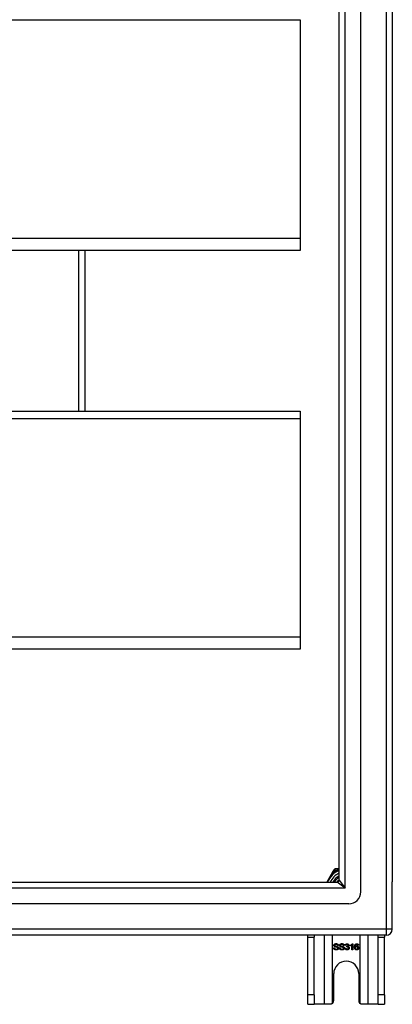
# Model space of a CAD drawing. Header units: inches. Extents: x 48.1 to 120.1, y 27.5 to 59.7.
# Tile 21 of 23: x 114 to 120.1, y 27.5 to 43.5. Entities that reach past the tile are written whole.
import ezdxf

# ---------------------------------------------------------------- set-up
doc = ezdxf.new("R2010")
doc.units = ezdxf.units.IN
doc.header["$MEASUREMENT"] = 0
doc.layers.add('Visible Edges(ANSI)', color=7, linetype='Continuous', lineweight=25)
doc.layers.add('Visible Tangent Edges(ANSI)', color=7, linetype='Continuous', lineweight=25)

msp = doc.modelspace()

# ---------------------------------------------------------------- linework, layer by layer
at = {"layer": 'Visible Edges(ANSI)'}
for p, q in [((119.542, 29.31), (119.542, 57.892)), ((119.188, 29.498), (119.188, 57.704)), ((120.054, 57.727), (120.054, 29.475)), ((118.554, 43.526), (118.554, 39.959)), ((118.554, 39.959), (118.554, 39.764)), ((118.554, 39.764), (64.554, 39.764)), ((115.054, 37.142), (115.054, 39.764)), ((64.554, 37.142), (118.554, 37.142)), ((118.554, 37.142), (118.554, 37.026)), ((118.554, 37.026), (118.554, 33.459)), ((118.554, 33.459), (118.554, 33.264)), ((118.554, 33.264), (64.554, 33.264)), ((119.088, 29.642), (118.987, 29.467)), ((119.106, 29.674), (119.088, 29.642)), ((119.16, 29.684), (119.123, 29.684)), ((119.188, 29.684), (119.16, 29.684)), ((48.951, 29.467), (119.157, 29.467)), ((120.054, 28.7), (120.054, 29.475)), ((119.345, 29.113), (48.762, 29.113)), ((119.955, 28.601), (48.92, 28.601)), ((118.679, 28.57), (118.679, 28.601)), ((118.679, 27.632), (118.679, 28.57)), ((118.784, 28.601), (118.784, 28.57)), ((118.784, 27.632), (118.784, 28.57)), ((119.824, 28.57), (119.824, 28.601)), ((119.824, 27.632), (119.824, 28.57)), ((119.929, 28.601), (119.929, 28.57)), ((119.929, 27.632), (119.929, 28.57)), ((119.177, 28.435), (119.164, 28.434)), ((119.27, 28.435), (119.258, 28.434)), ((119.3, 28.436), (119.288, 28.438)), ((119.311, 28.411), (119.312, 28.422)), ((119.373, 28.427), (119.373, 28.439)), ((119.398, 28.363), (119.398, 28.442)), ((119.402, 28.464), (119.41, 28.464)), ((119.41, 28.464), (119.41, 28.363)), ((119.505, 28.439), (119.493, 28.438)), ((119.1, 28.396), (119.113, 28.397)), ((119.194, 28.396), (119.206, 28.397)), ((119.286, 28.39), (119.299, 28.392)), ((119.41, 28.363), (119.398, 28.363)), ((119.101, 27.538), (119.101, 27.976)), ((119.507, 27.976), (119.507, 27.538)), ((118.679, 27.476), (118.679, 27.632)), ((118.784, 27.632), (118.784, 27.476)), ((119.824, 27.476), (119.824, 27.632)), ((119.929, 27.632), (119.929, 27.476)), ((118.679, 27.476), (118.784, 27.476)), ((118.948, 27.476), (118.784, 27.476)), ((119.039, 27.476), (118.948, 27.476)), ((119.66, 27.476), (119.569, 27.476)), ((119.824, 27.476), (119.66, 27.476)), ((119.824, 27.476), (119.929, 27.476))]:
    msp.add_line(p, q, dxfattribs=at)
at = {"layer": 'Visible Edges(ANSI)', "flags": 128}
for points in [[(119.152, 29.467), (119.154, 29.469), (119.155, 29.47), (119.156, 29.472), (119.158, 29.474), (119.159, 29.475), (119.16, 29.477), (119.162, 29.478), (119.163, 29.48), (119.164, 29.482), (119.166, 29.483), (119.167, 29.485), (119.169, 29.486), (119.17, 29.488), (119.172, 29.489), (119.173, 29.49), (119.175, 29.492), (119.176, 29.493), (119.178, 29.495), (119.18, 29.496), (119.181, 29.497), (119.183, 29.499), (119.184, 29.5), (119.186, 29.501), (119.188, 29.503)], [(119.186, 29.489), (119.185, 29.488), (119.185, 29.487), (119.184, 29.487), (119.183, 29.486), (119.182, 29.485), (119.181, 29.484), (119.18, 29.483), (119.18, 29.483), (119.179, 29.482), (119.178, 29.481), (119.177, 29.48), (119.176, 29.479), (119.176, 29.479), (119.175, 29.478), (119.174, 29.477), (119.173, 29.476), (119.172, 29.475), (119.172, 29.474), (119.171, 29.473), (119.17, 29.473), (119.169, 29.472), (119.169, 29.471), (119.168, 29.47), (119.167, 29.469)], [(119.104, 28.438), (119.104, 28.44), (119.104, 28.441), (119.105, 28.443), (119.105, 28.445), (119.106, 28.447), (119.107, 28.448), (119.107, 28.45), (119.108, 28.452), (119.11, 28.453), (119.111, 28.455), (119.112, 28.456), (119.114, 28.458), (119.115, 28.459), (119.117, 28.46), (119.119, 28.461), (119.121, 28.462), (119.123, 28.463), (119.125, 28.463), (119.127, 28.464), (119.13, 28.464), (119.132, 28.465), (119.134, 28.465), (119.137, 28.465), (119.139, 28.465)], [(119.118, 28.416), (119.117, 28.417), (119.116, 28.417), (119.115, 28.418), (119.114, 28.419), (119.113, 28.419), (119.112, 28.42), (119.111, 28.421), (119.11, 28.422), (119.11, 28.423), (119.109, 28.423), (119.108, 28.424), (119.108, 28.425), (119.107, 28.426), (119.107, 28.427), (119.106, 28.428), (119.106, 28.429), (119.105, 28.43), (119.105, 28.431), (119.105, 28.432), (119.104, 28.433), (119.104, 28.434), (119.104, 28.435), (119.104, 28.437), (119.104, 28.438)], [(119.14, 28.454), (119.138, 28.454), (119.136, 28.453), (119.134, 28.453), (119.133, 28.453), (119.131, 28.453), (119.13, 28.452), (119.128, 28.452), (119.127, 28.452), (119.126, 28.451), (119.124, 28.451), (119.123, 28.45), (119.122, 28.449), (119.121, 28.448), (119.121, 28.448), (119.12, 28.447), (119.119, 28.446), (119.119, 28.445), (119.118, 28.444), (119.118, 28.443), (119.117, 28.442), (119.117, 28.442), (119.117, 28.441), (119.117, 28.44), (119.117, 28.439)], [(119.117, 28.439), (119.117, 28.438), (119.117, 28.438), (119.117, 28.437), (119.117, 28.437), (119.117, 28.436), (119.117, 28.436), (119.117, 28.436), (119.117, 28.435), (119.117, 28.435), (119.117, 28.434), (119.118, 28.434), (119.118, 28.434), (119.118, 28.433), (119.118, 28.433), (119.118, 28.433), (119.119, 28.432), (119.119, 28.432), (119.119, 28.432), (119.119, 28.431), (119.12, 28.431), (119.12, 28.431), (119.12, 28.43), (119.12, 28.43), (119.121, 28.43)], [(119.156, 28.405), (119.155, 28.405), (119.154, 28.405), (119.153, 28.406), (119.152, 28.406), (119.15, 28.406), (119.149, 28.407), (119.147, 28.407), (119.146, 28.408), (119.144, 28.408), (119.142, 28.409), (119.14, 28.409), (119.138, 28.41), (119.135, 28.41), (119.133, 28.411), (119.131, 28.411), (119.129, 28.412), (119.128, 28.412), (119.126, 28.413), (119.124, 28.413), (119.123, 28.414), (119.122, 28.414), (119.12, 28.415), (119.119, 28.415), (119.118, 28.416)], [(119.121, 28.43), (119.121, 28.429), (119.122, 28.429), (119.123, 28.428), (119.125, 28.427), (119.126, 28.427), (119.128, 28.426), (119.129, 28.426), (119.131, 28.425), (119.133, 28.424), (119.136, 28.424), (119.138, 28.423), (119.141, 28.423), (119.143, 28.422), (119.146, 28.421), (119.148, 28.421), (119.15, 28.42), (119.153, 28.42), (119.154, 28.419), (119.156, 28.419), (119.158, 28.418), (119.159, 28.418), (119.161, 28.417), (119.162, 28.417), (119.163, 28.416)], [(119.139, 28.465), (119.142, 28.465), (119.145, 28.465), (119.147, 28.465), (119.15, 28.464), (119.152, 28.464), (119.155, 28.463), (119.157, 28.463), (119.159, 28.462), (119.161, 28.461), (119.163, 28.46), (119.165, 28.458), (119.167, 28.457), (119.168, 28.456), (119.17, 28.454), (119.171, 28.453), (119.172, 28.451), (119.173, 28.449), (119.174, 28.448), (119.175, 28.446), (119.176, 28.444), (119.176, 28.442), (119.177, 28.44), (119.177, 28.438), (119.177, 28.435)], [(119.164, 28.434), (119.164, 28.436), (119.164, 28.437), (119.164, 28.439), (119.163, 28.44), (119.163, 28.442), (119.162, 28.443), (119.162, 28.444), (119.161, 28.445), (119.16, 28.446), (119.159, 28.447), (119.158, 28.448), (119.157, 28.449), (119.156, 28.45), (119.155, 28.45), (119.154, 28.451), (119.153, 28.451), (119.152, 28.452), (119.15, 28.452), (119.149, 28.453), (119.147, 28.453), (119.145, 28.453), (119.144, 28.453), (119.142, 28.454), (119.14, 28.454)], [(119.163, 28.416), (119.164, 28.415), (119.166, 28.415), (119.167, 28.414), (119.168, 28.413), (119.169, 28.412), (119.171, 28.412), (119.172, 28.411), (119.173, 28.41), (119.173, 28.409), (119.174, 28.408), (119.175, 28.407), (119.176, 28.406), (119.177, 28.405), (119.177, 28.404), (119.178, 28.403), (119.178, 28.402), (119.179, 28.4), (119.179, 28.399), (119.179, 28.398), (119.18, 28.397), (119.18, 28.396), (119.18, 28.394), (119.18, 28.393), (119.18, 28.392)], [(119.197, 28.438), (119.197, 28.44), (119.198, 28.441), (119.198, 28.443), (119.198, 28.445), (119.199, 28.447), (119.2, 28.448), (119.201, 28.45), (119.202, 28.452), (119.203, 28.453), (119.204, 28.455), (119.205, 28.456), (119.207, 28.458), (119.209, 28.459), (119.21, 28.46), (119.212, 28.461), (119.214, 28.462), (119.216, 28.463), (119.218, 28.463), (119.221, 28.464), (119.223, 28.464), (119.225, 28.465), (119.228, 28.465), (119.23, 28.465), (119.233, 28.465)], [(119.211, 28.416), (119.21, 28.417), (119.209, 28.417), (119.208, 28.418), (119.207, 28.419), (119.206, 28.419), (119.205, 28.42), (119.204, 28.421), (119.204, 28.422), (119.203, 28.423), (119.202, 28.423), (119.201, 28.424), (119.201, 28.425), (119.2, 28.426), (119.2, 28.427), (119.199, 28.428), (119.199, 28.429), (119.199, 28.43), (119.198, 28.431), (119.198, 28.432), (119.198, 28.433), (119.198, 28.434), (119.197, 28.435), (119.197, 28.437), (119.197, 28.438)], [(119.233, 28.454), (119.231, 28.454), (119.229, 28.453), (119.228, 28.453), (119.226, 28.453), (119.224, 28.453), (119.223, 28.452), (119.221, 28.452), (119.22, 28.452), (119.219, 28.451), (119.218, 28.451), (119.217, 28.45), (119.216, 28.449), (119.215, 28.448), (119.214, 28.448), (119.213, 28.447), (119.212, 28.446), (119.212, 28.445), (119.211, 28.444), (119.211, 28.443), (119.211, 28.442), (119.21, 28.442), (119.21, 28.441), (119.21, 28.44), (119.21, 28.439)], [(119.21, 28.439), (119.21, 28.438), (119.21, 28.438), (119.21, 28.437), (119.21, 28.437), (119.21, 28.436), (119.21, 28.436), (119.21, 28.436), (119.21, 28.435), (119.211, 28.435), (119.211, 28.434), (119.211, 28.434), (119.211, 28.434), (119.211, 28.433), (119.211, 28.433), (119.212, 28.433), (119.212, 28.432), (119.212, 28.432), (119.212, 28.432), (119.212, 28.431), (119.213, 28.431), (119.213, 28.431), (119.213, 28.43), (119.214, 28.43), (119.214, 28.43)], [(119.249, 28.405), (119.248, 28.405), (119.247, 28.405), (119.246, 28.406), (119.245, 28.406), (119.244, 28.406), (119.242, 28.407), (119.241, 28.407), (119.239, 28.408), (119.237, 28.408), (119.235, 28.409), (119.233, 28.409), (119.231, 28.41), (119.229, 28.41), (119.227, 28.411), (119.224, 28.411), (119.223, 28.412), (119.221, 28.412), (119.219, 28.413), (119.218, 28.413), (119.216, 28.414), (119.215, 28.414), (119.214, 28.415), (119.212, 28.415), (119.211, 28.416)], [(119.214, 28.43), (119.215, 28.429), (119.216, 28.429), (119.217, 28.428), (119.218, 28.427), (119.219, 28.427), (119.221, 28.426), (119.223, 28.426), (119.225, 28.425), (119.227, 28.424), (119.229, 28.424), (119.231, 28.423), (119.234, 28.423), (119.237, 28.422), (119.239, 28.421), (119.241, 28.421), (119.244, 28.42), (119.246, 28.42), (119.248, 28.419), (119.249, 28.419), (119.251, 28.418), (119.253, 28.418), (119.254, 28.417), (119.255, 28.417), (119.256, 28.416)], [(119.233, 28.465), (119.235, 28.465), (119.238, 28.465), (119.241, 28.465), (119.243, 28.464), (119.245, 28.464), (119.248, 28.463), (119.25, 28.463), (119.252, 28.462), (119.254, 28.461), (119.256, 28.46), (119.258, 28.458), (119.26, 28.457), (119.261, 28.456), (119.263, 28.454), (119.264, 28.453), (119.265, 28.451), (119.266, 28.449), (119.267, 28.448), (119.268, 28.446), (119.269, 28.444), (119.269, 28.442), (119.27, 28.44), (119.27, 28.438), (119.27, 28.435)], [(119.258, 28.434), (119.257, 28.436), (119.257, 28.437), (119.257, 28.439), (119.256, 28.44), (119.256, 28.442), (119.255, 28.443), (119.255, 28.444), (119.254, 28.445), (119.253, 28.446), (119.253, 28.447), (119.252, 28.448), (119.251, 28.449), (119.25, 28.45), (119.249, 28.45), (119.247, 28.451), (119.246, 28.451), (119.245, 28.452), (119.243, 28.452), (119.242, 28.453), (119.24, 28.453), (119.239, 28.453), (119.237, 28.453), (119.235, 28.454), (119.233, 28.454)], [(119.256, 28.416), (119.258, 28.415), (119.259, 28.415), (119.26, 28.414), (119.262, 28.413), (119.263, 28.412), (119.264, 28.412), (119.265, 28.411), (119.266, 28.41), (119.267, 28.409), (119.268, 28.408), (119.268, 28.407), (119.269, 28.406), (119.27, 28.405), (119.27, 28.404), (119.271, 28.403), (119.271, 28.402), (119.272, 28.4), (119.272, 28.399), (119.273, 28.398), (119.273, 28.397), (119.273, 28.396), (119.273, 28.394), (119.273, 28.393), (119.273, 28.392)], [(119.288, 28.438), (119.288, 28.44), (119.289, 28.442), (119.289, 28.444), (119.29, 28.446), (119.291, 28.447), (119.291, 28.449), (119.292, 28.45), (119.293, 28.452), (119.294, 28.453), (119.295, 28.455), (119.297, 28.456), (119.298, 28.457), (119.299, 28.458), (119.301, 28.459), (119.302, 28.46), (119.304, 28.461), (119.305, 28.462), (119.307, 28.462), (119.309, 28.463), (119.31, 28.463), (119.312, 28.463), (119.314, 28.464), (119.316, 28.464), (119.318, 28.464)], [(119.318, 28.454), (119.317, 28.454), (119.316, 28.454), (119.315, 28.454), (119.313, 28.453), (119.312, 28.453), (119.311, 28.453), (119.31, 28.452), (119.309, 28.452), (119.309, 28.451), (119.308, 28.451), (119.307, 28.45), (119.306, 28.449), (119.305, 28.449), (119.305, 28.448), (119.304, 28.447), (119.303, 28.446), (119.303, 28.445), (119.302, 28.444), (119.302, 28.443), (119.301, 28.441), (119.301, 28.44), (119.3, 28.439), (119.3, 28.437), (119.3, 28.436)], [(119.319, 28.412), (119.319, 28.412), (119.319, 28.412), (119.318, 28.412), (119.318, 28.412), (119.318, 28.412), (119.317, 28.412), (119.317, 28.412), (119.317, 28.412), (119.316, 28.412), (119.316, 28.412), (119.316, 28.412), (119.315, 28.412), (119.315, 28.412), (119.315, 28.412), (119.314, 28.412), (119.314, 28.412), (119.314, 28.412), (119.313, 28.412), (119.313, 28.411), (119.312, 28.411), (119.312, 28.411), (119.312, 28.411), (119.311, 28.411), (119.311, 28.411)], [(119.312, 28.422), (119.312, 28.422), (119.312, 28.422), (119.312, 28.422), (119.312, 28.422), (119.312, 28.422), (119.313, 28.422), (119.313, 28.422), (119.313, 28.422), (119.313, 28.422), (119.313, 28.422), (119.313, 28.421), (119.313, 28.421), (119.313, 28.421), (119.313, 28.421), (119.313, 28.421), (119.313, 28.421), (119.313, 28.421), (119.314, 28.421), (119.314, 28.421), (119.314, 28.421), (119.314, 28.421), (119.314, 28.421), (119.314, 28.421), (119.314, 28.421)], [(119.314, 28.421), (119.315, 28.421), (119.316, 28.422), (119.318, 28.422), (119.319, 28.422), (119.32, 28.422), (119.321, 28.423), (119.323, 28.423), (119.324, 28.423), (119.325, 28.424), (119.326, 28.424), (119.327, 28.425), (119.328, 28.426), (119.329, 28.426), (119.33, 28.427), (119.331, 28.428), (119.332, 28.429), (119.332, 28.43), (119.333, 28.431), (119.333, 28.432), (119.334, 28.433), (119.334, 28.434), (119.334, 28.435), (119.334, 28.437), (119.334, 28.438)], [(119.318, 28.464), (119.32, 28.464), (119.322, 28.464), (119.324, 28.463), (119.326, 28.463), (119.327, 28.463), (119.329, 28.462), (119.331, 28.461), (119.333, 28.46), (119.334, 28.459), (119.336, 28.458), (119.338, 28.457), (119.339, 28.456), (119.34, 28.455), (119.341, 28.454), (119.342, 28.452), (119.343, 28.451), (119.344, 28.449), (119.345, 28.448), (119.346, 28.446), (119.346, 28.445), (119.346, 28.443), (119.347, 28.441), (119.347, 28.44), (119.347, 28.438)], [(119.334, 28.438), (119.334, 28.439), (119.334, 28.44), (119.334, 28.441), (119.334, 28.442), (119.334, 28.443), (119.333, 28.444), (119.333, 28.445), (119.332, 28.446), (119.332, 28.447), (119.331, 28.448), (119.331, 28.449), (119.33, 28.449), (119.329, 28.45), (119.328, 28.451), (119.327, 28.451), (119.326, 28.452), (119.326, 28.452), (119.325, 28.453), (119.324, 28.453), (119.322, 28.453), (119.321, 28.454), (119.32, 28.454), (119.319, 28.454), (119.318, 28.454)], [(119.339, 28.393), (119.339, 28.394), (119.339, 28.396), (119.339, 28.397), (119.338, 28.398), (119.338, 28.399), (119.337, 28.401), (119.337, 28.402), (119.336, 28.403), (119.336, 28.404), (119.335, 28.405), (119.334, 28.406), (119.333, 28.407), (119.332, 28.408), (119.331, 28.408), (119.33, 28.409), (119.329, 28.41), (119.328, 28.41), (119.327, 28.411), (119.326, 28.411), (119.325, 28.412), (119.323, 28.412), (119.322, 28.412), (119.321, 28.412), (119.319, 28.412)], [(119.347, 28.438), (119.347, 28.437), (119.347, 28.436), (119.347, 28.435), (119.347, 28.434), (119.346, 28.433), (119.346, 28.432), (119.346, 28.431), (119.345, 28.43), (119.345, 28.429), (119.345, 28.428), (119.344, 28.427), (119.344, 28.426), (119.343, 28.425), (119.342, 28.424), (119.342, 28.424), (119.341, 28.423), (119.34, 28.422), (119.339, 28.421), (119.338, 28.421), (119.337, 28.42), (119.336, 28.419), (119.335, 28.419), (119.334, 28.418), (119.333, 28.418)], [(119.333, 28.418), (119.335, 28.417), (119.336, 28.417), (119.337, 28.416), (119.339, 28.416), (119.34, 28.415), (119.341, 28.415), (119.342, 28.414), (119.343, 28.413), (119.344, 28.412), (119.345, 28.411), (119.346, 28.41), (119.347, 28.409), (119.348, 28.408), (119.348, 28.407), (119.349, 28.406), (119.35, 28.405), (119.35, 28.403), (119.351, 28.402), (119.351, 28.401), (119.351, 28.399), (119.352, 28.398), (119.352, 28.396), (119.352, 28.395), (119.352, 28.393)], [(119.373, 28.439), (119.375, 28.44), (119.377, 28.44), (119.378, 28.441), (119.38, 28.442), (119.382, 28.443), (119.383, 28.444), (119.385, 28.445), (119.386, 28.446), (119.387, 28.447), (119.389, 28.448), (119.39, 28.449), (119.391, 28.45), (119.393, 28.452), (119.394, 28.453), (119.395, 28.454), (119.396, 28.455), (119.397, 28.456), (119.398, 28.457), (119.399, 28.458), (119.4, 28.46), (119.4, 28.461), (119.401, 28.462), (119.402, 28.463), (119.402, 28.464)], [(119.398, 28.442), (119.397, 28.441), (119.396, 28.44), (119.396, 28.44), (119.395, 28.439), (119.394, 28.438), (119.393, 28.437), (119.392, 28.437), (119.391, 28.436), (119.39, 28.435), (119.389, 28.435), (119.387, 28.434), (119.386, 28.433), (119.385, 28.433), (119.384, 28.432), (119.383, 28.431), (119.382, 28.431), (119.381, 28.43), (119.379, 28.43), (119.378, 28.429), (119.377, 28.429), (119.376, 28.428), (119.375, 28.428), (119.374, 28.427), (119.373, 28.427)], [(119.441, 28.41), (119.441, 28.413), (119.441, 28.415), (119.441, 28.417), (119.441, 28.42), (119.442, 28.422), (119.442, 28.424), (119.442, 28.426), (119.442, 28.428), (119.443, 28.43), (119.443, 28.432), (119.443, 28.434), (119.444, 28.435), (119.444, 28.437), (119.445, 28.439), (119.445, 28.44), (119.446, 28.442), (119.447, 28.443), (119.447, 28.445), (119.448, 28.446), (119.449, 28.448), (119.449, 28.449), (119.45, 28.45), (119.451, 28.451), (119.452, 28.452)], [(119.476, 28.362), (119.473, 28.362), (119.471, 28.362), (119.469, 28.363), (119.466, 28.363), (119.464, 28.364), (119.462, 28.365), (119.46, 28.366), (119.458, 28.367), (119.456, 28.368), (119.454, 28.37), (119.452, 28.371), (119.451, 28.373), (119.449, 28.375), (119.448, 28.377), (119.447, 28.38), (119.445, 28.382), (119.444, 28.385), (119.444, 28.388), (119.443, 28.391), (119.442, 28.395), (119.442, 28.398), (119.441, 28.402), (119.441, 28.406), (119.441, 28.41)], [(119.452, 28.452), (119.453, 28.453), (119.453, 28.454), (119.454, 28.455), (119.455, 28.456), (119.456, 28.457), (119.457, 28.457), (119.458, 28.458), (119.459, 28.459), (119.46, 28.459), (119.461, 28.46), (119.462, 28.461), (119.463, 28.461), (119.464, 28.461), (119.465, 28.462), (119.466, 28.462), (119.467, 28.463), (119.468, 28.463), (119.47, 28.463), (119.471, 28.463), (119.472, 28.464), (119.473, 28.464), (119.474, 28.464), (119.476, 28.464), (119.477, 28.464)], [(119.466, 28.451), (119.465, 28.45), (119.464, 28.449), (119.463, 28.448), (119.462, 28.447), (119.462, 28.446), (119.461, 28.445), (119.46, 28.444), (119.459, 28.443), (119.459, 28.442), (119.458, 28.441), (119.457, 28.44), (119.457, 28.438), (119.456, 28.437), (119.456, 28.435), (119.455, 28.434), (119.455, 28.432), (119.455, 28.43), (119.454, 28.428), (119.454, 28.426), (119.454, 28.424), (119.454, 28.422), (119.453, 28.42), (119.453, 28.417), (119.453, 28.415)], [(119.453, 28.415), (119.454, 28.416), (119.455, 28.417), (119.456, 28.418), (119.457, 28.419), (119.457, 28.42), (119.458, 28.421), (119.459, 28.422), (119.46, 28.423), (119.461, 28.423), (119.462, 28.424), (119.463, 28.425), (119.464, 28.425), (119.465, 28.426), (119.466, 28.426), (119.467, 28.427), (119.469, 28.427), (119.47, 28.427), (119.471, 28.428), (119.472, 28.428), (119.473, 28.428), (119.474, 28.428), (119.475, 28.428), (119.476, 28.428), (119.478, 28.428)], [(119.475, 28.418), (119.474, 28.417), (119.472, 28.417), (119.471, 28.417), (119.47, 28.417), (119.469, 28.416), (119.467, 28.416), (119.466, 28.415), (119.465, 28.415), (119.464, 28.414), (119.463, 28.413), (119.462, 28.413), (119.461, 28.412), (119.46, 28.411), (119.459, 28.409), (119.458, 28.408), (119.458, 28.407), (119.457, 28.406), (119.457, 28.405), (119.456, 28.403), (119.456, 28.402), (119.456, 28.4), (119.455, 28.399), (119.455, 28.397), (119.455, 28.396)], [(119.476, 28.454), (119.476, 28.454), (119.475, 28.454), (119.475, 28.454), (119.474, 28.454), (119.474, 28.454), (119.473, 28.454), (119.473, 28.454), (119.473, 28.453), (119.472, 28.453), (119.472, 28.453), (119.471, 28.453), (119.471, 28.453), (119.47, 28.453), (119.47, 28.453), (119.47, 28.453), (119.469, 28.452), (119.469, 28.452), (119.468, 28.452), (119.468, 28.452), (119.467, 28.452), (119.467, 28.451), (119.467, 28.451), (119.466, 28.451), (119.466, 28.451)], [(119.495, 28.395), (119.495, 28.397), (119.494, 28.399), (119.494, 28.4), (119.494, 28.402), (119.494, 28.403), (119.493, 28.404), (119.493, 28.406), (119.492, 28.407), (119.491, 28.408), (119.491, 28.409), (119.49, 28.411), (119.489, 28.412), (119.488, 28.413), (119.487, 28.413), (119.486, 28.414), (119.485, 28.415), (119.484, 28.415), (119.483, 28.416), (119.482, 28.416), (119.48, 28.417), (119.479, 28.417), (119.478, 28.417), (119.477, 28.417), (119.475, 28.418)], [(119.489, 28.449), (119.488, 28.449), (119.488, 28.449), (119.487, 28.45), (119.487, 28.45), (119.486, 28.451), (119.486, 28.451), (119.485, 28.451), (119.485, 28.451), (119.485, 28.452), (119.484, 28.452), (119.484, 28.452), (119.483, 28.452), (119.483, 28.453), (119.482, 28.453), (119.481, 28.453), (119.481, 28.453), (119.48, 28.453), (119.48, 28.453), (119.479, 28.454), (119.479, 28.454), (119.478, 28.454), (119.477, 28.454), (119.477, 28.454), (119.476, 28.454)], [(119.477, 28.464), (119.479, 28.464), (119.481, 28.464), (119.483, 28.463), (119.484, 28.463), (119.486, 28.463), (119.488, 28.462), (119.489, 28.462), (119.491, 28.461), (119.492, 28.46), (119.494, 28.459), (119.495, 28.458), (119.496, 28.457), (119.498, 28.456), (119.499, 28.455), (119.5, 28.454), (119.501, 28.452), (119.502, 28.451), (119.502, 28.449), (119.503, 28.448), (119.504, 28.446), (119.504, 28.444), (119.505, 28.443), (119.505, 28.441), (119.505, 28.439)], [(119.478, 28.428), (119.48, 28.428), (119.482, 28.428), (119.484, 28.428), (119.485, 28.427), (119.487, 28.427), (119.489, 28.426), (119.491, 28.425), (119.492, 28.424), (119.494, 28.423), (119.496, 28.422), (119.497, 28.421), (119.499, 28.419), (119.5, 28.418), (119.501, 28.416), (119.502, 28.414), (119.503, 28.413), (119.504, 28.411), (119.505, 28.409), (119.506, 28.407), (119.506, 28.405), (119.507, 28.403), (119.507, 28.401), (119.507, 28.398), (119.507, 28.396)], [(119.493, 28.438), (119.493, 28.439), (119.493, 28.439), (119.493, 28.44), (119.493, 28.44), (119.493, 28.441), (119.492, 28.441), (119.492, 28.442), (119.492, 28.442), (119.492, 28.443), (119.492, 28.443), (119.491, 28.444), (119.491, 28.444), (119.491, 28.445), (119.491, 28.445), (119.491, 28.445), (119.49, 28.446), (119.49, 28.446), (119.49, 28.447), (119.49, 28.447), (119.49, 28.447), (119.489, 28.448), (119.489, 28.448), (119.489, 28.448), (119.489, 28.449)], [(119.143, 28.362), (119.14, 28.362), (119.137, 28.362), (119.133, 28.362), (119.131, 28.363), (119.128, 28.363), (119.125, 28.364), (119.123, 28.365), (119.12, 28.366), (119.118, 28.367), (119.116, 28.368), (119.114, 28.369), (119.112, 28.371), (119.11, 28.372), (119.109, 28.374), (119.107, 28.376), (119.106, 28.378), (119.105, 28.38), (119.104, 28.382), (119.103, 28.384), (119.102, 28.386), (119.101, 28.388), (119.101, 28.391), (119.101, 28.393), (119.1, 28.396)], [(119.113, 28.397), (119.113, 28.395), (119.113, 28.393), (119.114, 28.391), (119.114, 28.39), (119.115, 28.388), (119.116, 28.387), (119.116, 28.386), (119.117, 28.384), (119.118, 28.383), (119.119, 28.382), (119.12, 28.381), (119.121, 28.38), (119.122, 28.379), (119.124, 28.378), (119.125, 28.377), (119.127, 28.377), (119.129, 28.376), (119.131, 28.375), (119.132, 28.375), (119.134, 28.374), (119.136, 28.374), (119.138, 28.374), (119.14, 28.374), (119.142, 28.374)], [(119.142, 28.374), (119.144, 28.374), (119.146, 28.374), (119.148, 28.374), (119.15, 28.374), (119.151, 28.375), (119.153, 28.375), (119.154, 28.375), (119.156, 28.376), (119.157, 28.376), (119.159, 28.377), (119.16, 28.378), (119.161, 28.379), (119.162, 28.379), (119.163, 28.38), (119.164, 28.381), (119.164, 28.382), (119.165, 28.383), (119.166, 28.384), (119.166, 28.385), (119.167, 28.386), (119.167, 28.387), (119.167, 28.388), (119.167, 28.389), (119.167, 28.391)], [(119.18, 28.392), (119.18, 28.39), (119.18, 28.388), (119.179, 28.386), (119.179, 28.384), (119.178, 28.382), (119.177, 28.38), (119.177, 28.378), (119.175, 28.377), (119.174, 28.375), (119.173, 28.373), (119.171, 28.372), (119.17, 28.37), (119.168, 28.369), (119.166, 28.368), (119.164, 28.367), (119.162, 28.366), (119.16, 28.365), (119.158, 28.364), (119.156, 28.363), (119.153, 28.363), (119.151, 28.362), (119.148, 28.362), (119.146, 28.362), (119.143, 28.362)], [(119.167, 28.391), (119.167, 28.391), (119.167, 28.392), (119.167, 28.393), (119.167, 28.394), (119.167, 28.394), (119.167, 28.395), (119.166, 28.396), (119.166, 28.396), (119.166, 28.397), (119.165, 28.398), (119.165, 28.398), (119.165, 28.399), (119.164, 28.399), (119.164, 28.4), (119.163, 28.401), (119.162, 28.401), (119.162, 28.402), (119.161, 28.402), (119.16, 28.403), (119.159, 28.403), (119.158, 28.403), (119.158, 28.404), (119.157, 28.404), (119.156, 28.405)], [(119.236, 28.362), (119.233, 28.362), (119.23, 28.362), (119.227, 28.362), (119.224, 28.363), (119.221, 28.363), (119.218, 28.364), (119.216, 28.365), (119.213, 28.366), (119.211, 28.367), (119.209, 28.368), (119.207, 28.369), (119.205, 28.371), (119.204, 28.372), (119.202, 28.374), (119.2, 28.376), (119.199, 28.378), (119.198, 28.38), (119.197, 28.382), (119.196, 28.384), (119.195, 28.386), (119.194, 28.388), (119.194, 28.391), (119.194, 28.393), (119.194, 28.396)], [(119.206, 28.397), (119.206, 28.395), (119.207, 28.393), (119.207, 28.391), (119.208, 28.39), (119.208, 28.388), (119.209, 28.387), (119.209, 28.386), (119.21, 28.384), (119.211, 28.383), (119.212, 28.382), (119.213, 28.381), (119.214, 28.38), (119.216, 28.379), (119.217, 28.378), (119.219, 28.377), (119.22, 28.377), (119.222, 28.376), (119.224, 28.375), (119.226, 28.375), (119.228, 28.374), (119.229, 28.374), (119.231, 28.374), (119.234, 28.374), (119.236, 28.374)], [(119.273, 28.392), (119.273, 28.39), (119.273, 28.388), (119.273, 28.386), (119.272, 28.384), (119.271, 28.382), (119.271, 28.38), (119.27, 28.378), (119.269, 28.377), (119.267, 28.375), (119.266, 28.373), (119.265, 28.372), (119.263, 28.37), (119.261, 28.369), (119.26, 28.368), (119.258, 28.367), (119.256, 28.366), (119.253, 28.365), (119.251, 28.364), (119.249, 28.363), (119.246, 28.363), (119.244, 28.362), (119.241, 28.362), (119.239, 28.362), (119.236, 28.362)], [(119.236, 28.374), (119.238, 28.374), (119.239, 28.374), (119.241, 28.374), (119.243, 28.374), (119.244, 28.375), (119.246, 28.375), (119.248, 28.375), (119.249, 28.376), (119.25, 28.376), (119.252, 28.377), (119.253, 28.378), (119.254, 28.379), (119.255, 28.379), (119.256, 28.38), (119.257, 28.381), (119.258, 28.382), (119.258, 28.383), (119.259, 28.384), (119.259, 28.385), (119.26, 28.386), (119.26, 28.387), (119.26, 28.388), (119.26, 28.389), (119.26, 28.391)], [(119.26, 28.391), (119.26, 28.391), (119.26, 28.392), (119.26, 28.393), (119.26, 28.394), (119.26, 28.394), (119.26, 28.395), (119.26, 28.396), (119.259, 28.396), (119.259, 28.397), (119.259, 28.398), (119.258, 28.398), (119.258, 28.399), (119.257, 28.399), (119.257, 28.4), (119.256, 28.401), (119.256, 28.401), (119.255, 28.402), (119.254, 28.402), (119.253, 28.403), (119.253, 28.403), (119.252, 28.403), (119.251, 28.404), (119.25, 28.404), (119.249, 28.405)], [(119.318, 28.362), (119.316, 28.362), (119.314, 28.362), (119.312, 28.362), (119.31, 28.363), (119.308, 28.363), (119.306, 28.364), (119.304, 28.364), (119.303, 28.365), (119.301, 28.366), (119.299, 28.367), (119.298, 28.368), (119.296, 28.37), (119.295, 28.371), (119.294, 28.372), (119.292, 28.374), (119.291, 28.375), (119.29, 28.377), (119.289, 28.379), (119.289, 28.38), (119.288, 28.382), (119.287, 28.384), (119.287, 28.386), (119.287, 28.388), (119.286, 28.39)], [(119.299, 28.392), (119.299, 28.39), (119.299, 28.388), (119.3, 28.387), (119.3, 28.385), (119.301, 28.384), (119.302, 28.383), (119.302, 28.381), (119.303, 28.38), (119.304, 28.379), (119.304, 28.378), (119.305, 28.377), (119.306, 28.377), (119.307, 28.376), (119.308, 28.375), (119.309, 28.375), (119.31, 28.374), (119.31, 28.374), (119.312, 28.373), (119.313, 28.373), (119.314, 28.372), (119.315, 28.372), (119.316, 28.372), (119.317, 28.372), (119.318, 28.372)], [(119.352, 28.393), (119.352, 28.391), (119.352, 28.389), (119.351, 28.387), (119.351, 28.385), (119.35, 28.383), (119.349, 28.381), (119.349, 28.379), (119.348, 28.377), (119.347, 28.376), (119.345, 28.374), (119.344, 28.372), (119.342, 28.371), (119.341, 28.369), (119.339, 28.368), (119.337, 28.367), (119.335, 28.366), (119.333, 28.365), (119.332, 28.364), (119.329, 28.363), (119.327, 28.363), (119.325, 28.362), (119.323, 28.362), (119.321, 28.362), (119.318, 28.362)], [(119.318, 28.372), (119.32, 28.372), (119.321, 28.372), (119.322, 28.372), (119.324, 28.373), (119.325, 28.373), (119.326, 28.373), (119.327, 28.374), (119.329, 28.375), (119.33, 28.375), (119.331, 28.376), (119.332, 28.377), (119.333, 28.378), (119.334, 28.379), (119.335, 28.38), (119.336, 28.381), (119.336, 28.382), (119.337, 28.383), (119.337, 28.385), (119.338, 28.386), (119.338, 28.387), (119.338, 28.389), (119.339, 28.39), (119.339, 28.391), (119.339, 28.393)], [(119.455, 28.396), (119.455, 28.394), (119.455, 28.393), (119.456, 28.391), (119.456, 28.39), (119.456, 28.388), (119.457, 28.387), (119.457, 28.385), (119.458, 28.384), (119.459, 28.382), (119.459, 28.381), (119.46, 28.38), (119.461, 28.379), (119.462, 28.378), (119.463, 28.377), (119.464, 28.376), (119.465, 28.375), (119.467, 28.374), (119.468, 28.374), (119.469, 28.373), (119.47, 28.373), (119.472, 28.372), (119.473, 28.372), (119.474, 28.372), (119.476, 28.372)], [(119.507, 28.396), (119.507, 28.394), (119.507, 28.391), (119.507, 28.389), (119.506, 28.387), (119.506, 28.385), (119.505, 28.383), (119.504, 28.381), (119.503, 28.379), (119.502, 28.377), (119.501, 28.375), (119.5, 28.373), (119.498, 28.371), (119.497, 28.37), (119.495, 28.369), (119.494, 28.367), (119.492, 28.366), (119.49, 28.365), (119.488, 28.364), (119.486, 28.363), (119.484, 28.363), (119.482, 28.362), (119.48, 28.362), (119.478, 28.362), (119.476, 28.362)], [(119.476, 28.372), (119.477, 28.372), (119.478, 28.372), (119.479, 28.372), (119.481, 28.373), (119.482, 28.373), (119.483, 28.373), (119.484, 28.374), (119.485, 28.375), (119.486, 28.375), (119.487, 28.376), (119.488, 28.377), (119.489, 28.378), (119.49, 28.379), (119.491, 28.38), (119.491, 28.382), (119.492, 28.383), (119.493, 28.384), (119.493, 28.386), (119.494, 28.387), (119.494, 28.389), (119.494, 28.39), (119.494, 28.392), (119.495, 28.393), (119.495, 28.395)], [(119.083, 27.494), (119.081, 27.493), (119.08, 27.491), (119.078, 27.49), (119.077, 27.489), (119.075, 27.488), (119.073, 27.486), (119.071, 27.485), (119.07, 27.484), (119.068, 27.483), (119.066, 27.482), (119.064, 27.481), (119.062, 27.481), (119.06, 27.48), (119.058, 27.479), (119.056, 27.479), (119.054, 27.478), (119.052, 27.478), (119.05, 27.477), (119.048, 27.477), (119.047, 27.477), (119.045, 27.476), (119.043, 27.476), (119.041, 27.476), (119.039, 27.476)], [(119.569, 27.476), (119.567, 27.476), (119.565, 27.476), (119.563, 27.476), (119.561, 27.477), (119.559, 27.477), (119.557, 27.477), (119.555, 27.478), (119.553, 27.478), (119.551, 27.479), (119.549, 27.479), (119.547, 27.48), (119.545, 27.481), (119.544, 27.481), (119.542, 27.482), (119.54, 27.483), (119.538, 27.484), (119.536, 27.485), (119.534, 27.486), (119.533, 27.488), (119.531, 27.489), (119.53, 27.49), (119.528, 27.491), (119.526, 27.493), (119.525, 27.494)]]:
    msp.add_lwpolyline(points, dxfattribs=at)
at = {"layer": 'Visible Edges(ANSI)'}
for centre, radius, start, end in [((119.304, 29.351), 0.325, 110.9514, 159.0486), ((119.123, 29.664), 0.0197, 90, 150), ((119.304, 29.351), 0.226, 120.8668, 149.1332), ((119.157, 29.498), 0.031, 270, 0), ((119.345, 29.31), 0.197, 270, 0), ((119.955, 28.7), 0.099, 270, 0), ((119.304, 27.976), 0.203, 0, 180), ((119.039, 27.538), 0.062, 314.9335, 0), ((119.569, 27.538), 0.062, 180, 225.0665)]:
    msp.add_arc(centre, radius, start, end, dxfattribs=at)
at = {"layer": 'Visible Tangent Edges(ANSI)'}
for p, q in [((119.955, 58.502), (119.955, 28.7)), ((119.287, 29.368), (119.287, 57.834)), ((64.554, 43.526), (118.554, 43.526)), ((118.554, 39.959), (64.554, 39.959)), ((114.955, 37.142), (114.955, 39.764)), ((64.554, 37.026), (118.554, 37.026)), ((118.554, 33.459), (64.554, 33.459)), ((119.105, 29.632), (119.088, 29.642)), ((119.105, 29.632), (119.123, 29.664)), ((119.106, 29.674), (119.123, 29.664)), ((119.123, 29.664), (119.123, 29.684)), ((119.123, 29.664), (119.16, 29.664)), ((119.16, 29.664), (119.16, 29.684)), ((119.287, 29.368), (119.157, 29.467)), ((119.188, 29.498), (119.287, 29.368)), ((119.287, 29.368), (48.821, 29.368)), ((119.955, 28.7), (48.153, 28.7)), ((118.679, 28.57), (118.784, 28.57)), ((118.948, 28.601), (118.948, 27.476)), ((119.083, 27.494), (119.083, 28.601)), ((119.525, 28.601), (119.525, 27.494)), ((119.66, 27.476), (119.66, 28.601)), ((119.824, 28.57), (119.929, 28.57)), ((119.955, 28.7), (119.955, 28.601)), ((120.054, 28.7), (119.955, 28.7)), ((118.784, 27.632), (118.679, 27.632)), ((119.929, 27.632), (119.824, 27.632))]:
    msp.add_line(p, q, dxfattribs=at)
at = {"layer": 'Visible Tangent Edges(ANSI)', "flags": 128}
for points in [[(118.994, 29.467), (118.998, 29.475), (119.001, 29.482), (119.005, 29.49), (119.009, 29.498), (119.013, 29.505), (119.018, 29.513), (119.022, 29.52), (119.026, 29.528), (119.031, 29.535), (119.035, 29.542), (119.04, 29.549), (119.045, 29.556), (119.05, 29.563), (119.054, 29.57), (119.059, 29.577), (119.064, 29.583), (119.069, 29.59), (119.074, 29.596), (119.079, 29.602), (119.084, 29.608), (119.089, 29.615), (119.095, 29.621), (119.1, 29.626), (119.105, 29.632)], [(119.16, 29.664), (119.161, 29.664), (119.162, 29.664), (119.163, 29.665), (119.164, 29.665), (119.166, 29.665), (119.167, 29.665), (119.168, 29.666), (119.169, 29.666), (119.17, 29.666), (119.171, 29.666), (119.173, 29.667), (119.174, 29.667), (119.175, 29.667), (119.176, 29.667), (119.177, 29.667), (119.178, 29.668), (119.179, 29.668), (119.181, 29.668), (119.182, 29.668), (119.183, 29.669), (119.184, 29.669), (119.185, 29.669), (119.187, 29.669), (119.188, 29.669)]]:
    msp.add_lwpolyline(points, dxfattribs=at)
at = {"layer": 'Visible Tangent Edges(ANSI)'}
for radius, start, end in [(0.285, 114.01, 155.99), (0.246, 118.1642, 151.8358), (0.344, 114.6913, 125.3087)]:
    msp.add_arc((119.304, 29.351), radius, start, end, dxfattribs=at)

doc.saveas('drawing.dxf')
